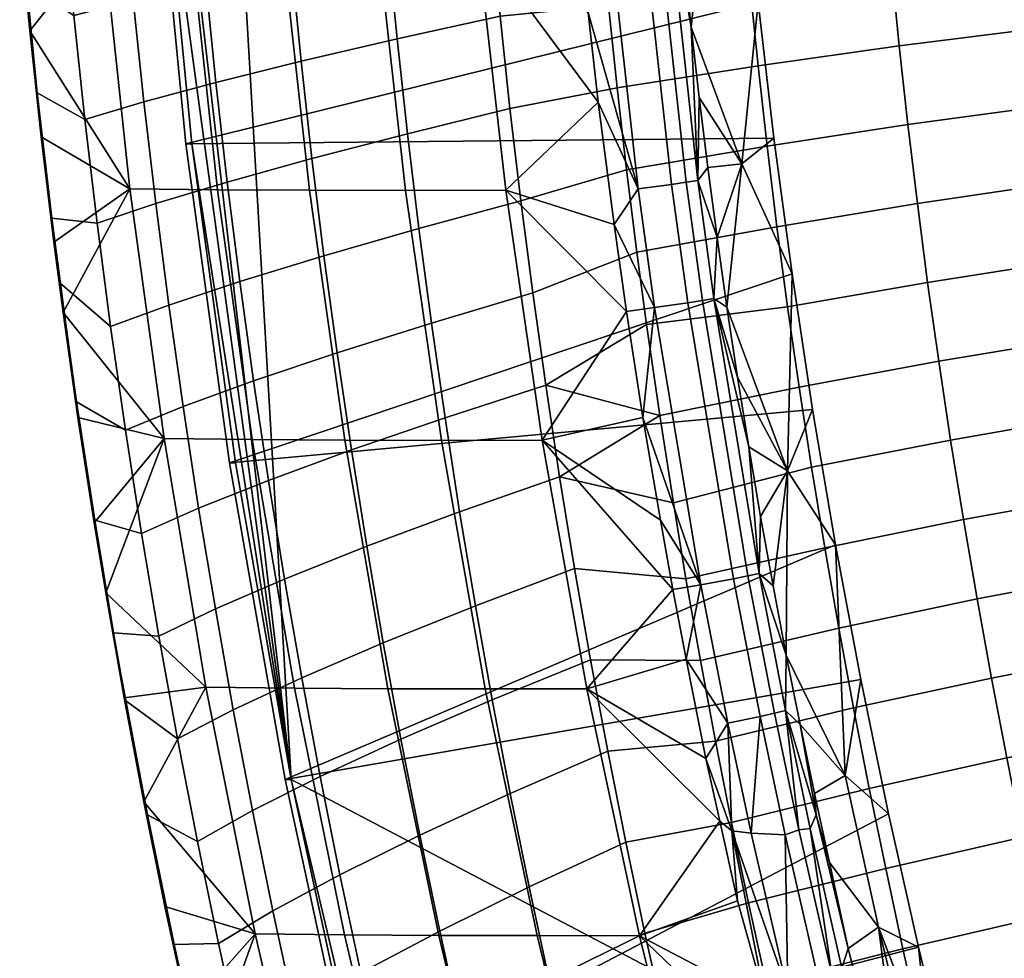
# Model space of a CAD drawing. Header units: millimetres. Extents: x 121 to 706, y -562 to 22.
# Tile 11 of 172: x 123 to 199, y -407 to -335. Entities that reach past the tile are written whole.
import ezdxf

# ---------------------------------------------------------------- set-up
doc = ezdxf.new("R2010")
doc.units = ezdxf.units.MM
doc.header["$MEASUREMENT"] = 0
doc.layers.add('sedak', color=7, linetype='Continuous', true_color=0x000000)

msp = doc.modelspace()

# ---------------------------------------------------------------- meshes
at = {"layer": 'sedak', "color": 18, "true_color": 0x000000}
mesh = msp.add_polyface(dxfattribs=at)
corners = [(353.214, -315.848, 454.649), (342.348, -315.211, 455.016), (342.42, -320.852, 454.814), (353.246, -321.562, 454.451), (342.499, -326.527, 454.587), (353.281, -327.307, 454.229), (342.581, -332.187, 454.338), (353.318, -333.03, 453.984), (342.672, -337.839, 454.067), (353.358, -338.744, 453.717), (342.772, -343.516, 453.771), (353.402, -344.48, 453.426), (342.886, -349.211, 453.45), (353.453, -350.227, 453.111), (343.013, -354.936, 453.106), (353.511, -355.996, 452.772), (343.157, -360.619, 452.742), (353.576, -361.717, 452.414), (343.314, -366.365, 452.352), (353.648, -367.491, 452.029), (343.484, -372.099, 451.94), (353.726, -373.246, 451.624), (331.463, -314.664, 455.296), (331.573, -320.243, 455.092), (331.694, -325.858, 454.863), (331.822, -331.463, 454.612), (331.961, -337.062, 454.337), (332.116, -342.689, 454.038), (332.291, -348.339, 453.715), (332.486, -354.026, 453.368), (332.704, -359.677, 453.001), (332.944, -365.397, 452.607), (333.202, -371.114, 452.193), (320.542, -314.236, 455.491), (320.689, -319.767, 455.286), (320.851, -325.335, 455.056), (321.024, -330.898, 454.804), (321.212, -336.455, 454.529), (321.419, -342.044, 454.23), (321.654, -347.66, 453.906), (321.915, -353.319, 453.558), (322.206, -358.946, 453.19), (322.525, -364.65, 452.796), (322.868, -370.356, 452.382), (310.268, -330.494, 454.915), (310.502, -336.023, 454.641), (310.762, -341.586, 454.343), (311.053, -347.178, 454.021), (311.377, -352.819, 453.675), (311.737, -358.432, 453.309), (312.131, -364.126, 452.918), (312.555, -369.828, 452.506), (313.005, -375.584, 452.07), (323.234, -376.113, 451.943), (372.61, -513.214, 406.458), (134.285, -220.608, 417.604), (403.573, -32.431, 405.01), (409.042, -506.41, 404.755)]
mesh.append_faces([[corners[k] for k in face] for face in [(0, 1, 2, 3), (3, 2, 4, 5), (5, 4, 6, 7), (7, 6, 8, 9), (9, 8, 10, 11), (11, 10, 12, 13), (13, 12, 14, 15), (15, 14, 16, 17), (17, 16, 18, 19), (19, 18, 20, 21), (1, 22, 23, 2), (2, 23, 24, 4), (4, 24, 25, 6), (6, 25, 26, 8), (8, 26, 27, 10), (10, 27, 28, 12), (12, 28, 29, 14), (14, 29, 30, 16), (16, 30, 31, 18), (18, 31, 32, 20), (22, 33, 34, 23), (23, 34, 35, 24), (24, 35, 36, 25), (25, 36, 37, 26), (26, 37, 38, 27), (27, 38, 39, 28), (28, 39, 40, 29), (29, 40, 41, 30), (30, 41, 42, 31), (31, 42, 43, 32), (36, 44, 45, 37), (37, 45, 46, 38), (38, 46, 47, 39), (39, 47, 48, 40), (40, 48, 49, 41), (41, 49, 50, 42), (42, 50, 51, 43), (43, 51, 52, 53), (54, 55, 56, 57)]], dxfattribs={"color": 18})
mesh = msp.add_polyface(dxfattribs=at)
corners = [(163.749, -273.828, 370.186), (151.99, -270.142, 378.474), (163.741, -265.855, 370.197), (141.628, -258.246, 440.665), (138.031, -270.142, 438.113), (141.519, -270.142, 440.674), (157.28, -258.857, 447.816), (153.08, -270.142, 446.532), (157.182, -270.142, 447.826), (161.36, -270.142, 448.78), (165.659, -263.553, 449.391), (134.834, -277.863, 435.301), (134.972, -285.583, 435.292), (141.694, -285.218, 440.661), (141.563, -277.681, 440.67), (149.248, -284.834, 444.888), (149.123, -277.488, 444.899), (157.34, -284.445, 447.809), (157.221, -277.294, 447.822), (135.201, -293.301, 435.279), (141.914, -292.754, 440.645), (149.457, -292.177, 444.869), (157.537, -291.594, 447.789), (129.524, -293.8, 428.991), (129.86, -301.681, 428.975), (135.523, -301.015, 435.26), (142.221, -300.287, 440.622), (149.749, -299.518, 444.844), (157.814, -298.74, 447.76), (142.616, -307.815, 440.594), (150.125, -306.855, 444.811), (158.171, -305.883, 447.723), (134.788, -270.142, 435.304), (131.815, -270.142, 432.278), (138.031, -270.142, 438.113), (145.215, -270.142, 442.944), (141.519, -270.142, 440.674), (153.08, -270.142, 446.532), (149.082, -270.142, 444.903), (157.182, -270.142, 447.826), (165.719, -282.864, 449.376), (165.686, -276.902, 449.395), (161.36, -270.142, 448.78), (176.999, -280.686, 405.595), (131.898, -270.084, 407.704), (132.374, -294.851, 407.682), (177.28, -291.227, 405.582), (144.316, -393.173, 417.135), (132.842, -294.851, 417.671), (134.285, -220.608, 417.604), (132.365, -270.084, 417.693), (156.143, -289.599, 375.633), (157.078, -309.046, 375.699), (149.435, -309.064, 381.464), (148.517, -289.607, 381.431), (142.093, -309.063, 387.608), (141.191, -289.606, 387.602), (135.071, -309.042, 394.117), (134.182, -289.594, 394.132), (164.285, -295.882, 370.249), (151.99, -270.142, 378.474), (163.749, -273.828, 370.186), (140.898, -270.142, 387.605), (130.513, -270.142, 397.54), (134.902, -257.958, 435.297), (131.815, -270.142, 432.278), (134.788, -270.142, 435.304), (149.185, -258.55, 444.893), (145.215, -270.142, 442.944), (149.082, -270.142, 444.903)]
mesh.append_faces([[corners[k] for k in face] for face in [(0, 1, 2, 2), (3, 4, 5, 5), (6, 7, 8, 8), (9, 10, 8, 8), (11, 12, 13, 14), (14, 13, 15, 16), (16, 15, 17, 18), (12, 19, 20, 13), (13, 20, 21, 15), (15, 21, 22, 17), (23, 24, 25, 19), (19, 25, 26, 20), (20, 26, 27, 21), (21, 27, 28, 22), (26, 29, 30, 27), (27, 30, 31, 28), (11, 32, 33, 33), (11, 14, 34, 32), (14, 16, 35, 36), (16, 37, 38, 38), (18, 39, 37, 37), (38, 35, 16, 16), (40, 41, 18, 17), (37, 16, 18, 18), (42, 39, 18, 18), (18, 41, 42, 42), (43, 44, 45, 46), (47, 48, 49, 49), (50, 49, 48, 48), (51, 52, 53, 54), (54, 53, 55, 56), (56, 55, 57, 58), (51, 59, 52, 52), (51, 54, 60, 61), (62, 60, 54, 56), (58, 63, 62, 56), (64, 65, 66, 66), (67, 68, 69, 69), (14, 36, 34, 34)]], dxfattribs={"color": 18})
mesh = msp.add_polyface(dxfattribs=at)
corners = [(228.869, -373.918, 451.195), (218.311, -375.47, 450.743), (219.335, -381.445, 450.475), (229.848, -379.849, 450.896), (220.427, -387.492, 450.194), (230.892, -385.852, 450.583), (221.565, -393.522, 449.904), (231.979, -391.848, 450.258), (222.76, -399.618, 449.6), (233.121, -397.917, 449.919), (224.011, -405.758, 449.286), (234.315, -404.033, 449.568), (225.303, -411.897, 448.961), (235.547, -410.162, 449.205), (217.339, -369.494, 450.998), (206.7, -371.211, 450.448), (207.713, -377.253, 450.225), (208.78, -383.279, 449.991), (209.916, -389.374, 449.746), (211.101, -395.44, 449.492), (212.347, -401.565, 449.228), (213.652, -407.726, 448.954), (215, -413.873, 448.672), (196.059, -373.154, 449.832), (197.109, -379.267, 449.643), (198.212, -385.349, 449.446), (199.388, -391.496, 449.24), (200.613, -397.602, 449.027), (201.903, -403.756, 448.805), (203.256, -409.939, 448.575), (204.654, -416.092, 448.339), (185.384, -375.321, 449.147), (186.467, -381.513, 448.996), (187.602, -387.656, 448.839), (188.813, -393.859, 448.675), (190.074, -400.007, 448.506), (191.404, -406.191, 448.33), (192.799, -412.396, 448.147), (189.291, -421.538, 373.778), (185.933, -408.155, 373.085), (186.708, -407.695, 373.983), (189.424, -418.63, 374.534), (187.183, -406.167, 375.573), (189.507, -415.394, 376.418), (188.206, -410.124, 376.161), (189.527, -404.526, 390.27), (191.201, -417.261, 382.987), (188.206, -410.124, 376.161), (187.183, -406.167, 375.573), (189.507, -415.394, 376.418), (185.747, -399.548, 375.7), (192.334, -416.13, 390.483), (193.523, -414.941, 398.354), (190.285, -395.798, 404.974), (192.593, -406.078, 404.866), (186.953, -392.867, 390.092), (195.081, -416.316, 404.75), (188.155, -385.46, 405.073), (134.285, -220.608, 417.604), (372.61, -513.214, 406.458), (144.316, -393.173, 417.135)]
mesh.append_faces([[corners[k] for k in face] for face in [(0, 1, 2, 3), (3, 2, 4, 5), (5, 4, 6, 7), (7, 6, 8, 9), (9, 8, 10, 11), (11, 10, 12, 13), (1, 14, 15, 16), (1, 16, 17, 2), (2, 17, 18, 4), (4, 18, 19, 6), (6, 19, 20, 8), (8, 20, 21, 10), (10, 21, 22, 12), (16, 15, 23, 24), (17, 16, 24, 25), (18, 17, 25, 26), (19, 18, 26, 27), (20, 19, 27, 28), (20, 28, 29, 21), (21, 29, 30, 22), (24, 23, 31, 32), (25, 24, 32, 33), (26, 25, 33, 34), (27, 26, 34, 35), (28, 27, 35, 36), (29, 28, 36, 37), (38, 39, 40, 41), (42, 43, 41, 40), (42, 44, 43, 43), (45, 46, 47, 48), (46, 49, 47, 47), (48, 50, 45, 45), (46, 45, 51, 51), (52, 51, 45, 45), (53, 54, 45, 55), (56, 52, 54, 54), (54, 52, 45, 45), (53, 55, 57, 57), (58, 59, 60, 60)]], dxfattribs={"color": 18})
mesh = msp.add_polyface(dxfattribs=at)
corners = [(126.84, -326.348, 421.662), (127.585, -334.352, 421.635), (132.16, -333.144, 428.869), (131.441, -325.29, 428.902), (137.731, -331.817, 435.135), (137.041, -324.127, 435.173), (144.33, -330.364, 440.476), (143.671, -322.855, 440.521), (151.756, -328.832, 444.676), (151.128, -321.513, 444.727), (128.429, -342.347, 421.604), (132.974, -340.989, 428.833), (138.513, -339.498, 435.092), (145.078, -337.865, 440.426), (152.467, -336.144, 444.618), (160.395, -334.4, 447.505), (159.72, -327.28, 447.57), (129.372, -350.33, 421.57), (133.883, -348.824, 428.792), (139.387, -347.169, 435.044), (145.913, -345.357, 440.371), (153.263, -343.447, 444.555), (161.151, -341.512, 447.434), (140.352, -354.829, 434.993), (146.836, -352.839, 440.311), (154.142, -350.74, 444.486), (161.987, -348.614, 447.356), (123.903, -331.877, 413.773), (123.49, -327.348, 413.782), (125.885, -349.95, 413.711), (124.762, -340.302, 413.749), (125.066, -343.682, 408.02), (126.043, -351.79, 407.978), (125.885, -349.95, 413.711), (124.762, -340.302, 413.749), (123.49, -327.348, 413.782), (124.192, -335.522, 408.065), (123.903, -331.877, 413.773), (123.414, -327.376, 408.101), (179.237, -322.811, 405.49), (133.811, -319.58, 407.615), (136.205, -344.235, 407.503), (180.262, -333.32, 405.443), (136.672, -344.235, 417.492), (136.205, -344.235, 407.503), (133.811, -319.58, 407.615), (134.278, -319.58, 417.604), (134.278, -319.58, 417.604), (144.316, -393.173, 417.135), (136.672, -344.235, 417.492), (132.842, -294.851, 417.671), (158.64, -328.46, 375.822), (160.827, -347.798, 376.016), (153.117, -347.813, 381.648), (150.968, -328.473, 381.533), (145.714, -347.8, 387.679), (143.601, -328.462, 387.631), (138.635, -347.758, 394.093), (136.555, -328.425, 394.103), (131.898, -347.688, 400.875), (129.848, -328.363, 400.932), (124.192, -335.522, 408.065), (126.043, -351.79, 407.978), (125.066, -343.682, 408.02), (123.414, -327.376, 408.101)]
mesh.append_faces([[corners[k] for k in face] for face in [(0, 1, 2, 3), (3, 2, 4, 5), (5, 4, 6, 7), (7, 6, 8, 9), (1, 10, 11, 2), (2, 11, 12, 4), (4, 12, 13, 6), (6, 13, 14, 8), (8, 14, 15, 16), (10, 17, 18, 11), (11, 18, 19, 12), (12, 19, 20, 13), (13, 20, 21, 14), (14, 21, 22, 15), (19, 23, 24, 20), (20, 24, 25, 21), (21, 25, 26, 22), (27, 1, 0, 28), (29, 17, 10, 30), (30, 10, 1, 27), (31, 32, 33, 33), (31, 33, 34, 34), (35, 36, 34, 34), (37, 35, 34, 34), (34, 36, 31, 31), (38, 36, 35, 35), (39, 40, 41, 42), (43, 44, 45, 46), (47, 48, 49, 49), (47, 50, 48, 48), (51, 52, 53, 54), (54, 53, 55, 56), (56, 55, 57, 58), (58, 57, 59, 60), (59, 61, 60, 60), (59, 62, 63, 63), (59, 63, 61, 61), (61, 64, 60, 60)]], dxfattribs={"color": 18})
mesh = msp.add_polyface(dxfattribs=at)
corners = [(233.193, -315.16, 453.939), (222.252, -315.82, 453.357), (222.678, -321.551, 453.211), (233.592, -320.812, 453.781), (223.152, -327.302, 453.049), (234.037, -326.49, 453.605), (223.667, -333.067, 452.872), (234.519, -332.18, 453.412), (224.231, -338.824, 452.68), (235.046, -337.865, 453.203), (224.85, -344.618, 452.47), (235.626, -343.587, 452.975), (221.876, -310.105, 453.486), (210.937, -310.791, 452.806), (211.334, -316.601, 452.689), (211.784, -322.424, 452.557), (212.285, -328.263, 452.411), (212.832, -334.114, 452.251), (213.43, -339.957, 452.078), (214.087, -345.836, 451.889), (214.803, -351.715, 451.686), (225.528, -350.422, 452.245), (215.582, -357.622, 451.47), (226.267, -356.261, 452.004), (216.427, -363.527, 451.241), (227.072, -362.096, 451.75), (217.339, -369.494, 450.998), (227.941, -368, 451.479), (218.311, -375.47, 450.743), (228.869, -373.918, 451.195), (199.971, -311.585, 452.036), (200.389, -317.503, 451.933), (200.862, -323.433, 451.817), (201.389, -329.373, 451.688), (201.967, -335.324, 451.547), (202.6, -341.265, 451.395), (203.293, -347.24, 451.229), (204.047, -353.206, 451.051), (204.864, -359.191, 450.861), (205.748, -365.175, 450.661), (206.7, -371.211, 450.448), (189.03, -312.485, 451.181), (189.466, -318.525, 451.093), (189.961, -324.577, 450.994), (190.513, -330.632, 450.884), (191.12, -336.694, 450.764), (191.785, -342.747, 450.634), (192.513, -348.83, 450.493), (193.302, -354.894, 450.342), (194.153, -360.967, 450.181), (195.072, -367.04, 450.012), (196.059, -373.154, 449.832), (182.529, -356.78, 449.557), (183.414, -362.951, 449.427), (184.365, -369.121, 449.291), (185.384, -375.321, 449.147)]
mesh.append_faces([[corners[k] for k in face] for face in [(0, 1, 2, 3), (3, 2, 4, 5), (5, 4, 6, 7), (7, 6, 8, 9), (9, 8, 10, 11), (1, 12, 13, 14), (2, 1, 14, 15), (4, 2, 15, 16), (6, 4, 16, 17), (8, 6, 17, 18), (10, 8, 18, 19), (10, 19, 20, 21), (21, 20, 22, 23), (23, 22, 24, 25), (25, 24, 26, 27), (27, 26, 28, 29), (14, 13, 30, 31), (15, 14, 31, 32), (16, 15, 32, 33), (17, 16, 33, 34), (18, 17, 34, 35), (19, 18, 35, 36), (20, 19, 36, 37), (22, 20, 37, 38), (24, 22, 38, 39), (26, 24, 39, 40), (31, 30, 41, 42), (32, 31, 42, 43), (33, 32, 43, 44), (34, 33, 44, 45), (35, 34, 45, 46), (36, 35, 46, 47), (37, 36, 47, 48), (38, 37, 48, 49), (39, 38, 49, 50), (40, 39, 50, 51), (49, 48, 52, 53), (50, 49, 53, 54), (51, 50, 54, 55)]], dxfattribs={"color": 18})
mesh = msp.add_polyface(dxfattribs=at)
corners = [(160.395, -334.4, 447.505), (168.73, -333.578, 449.025), (168.226, -328.3, 449.081), (159.72, -327.28, 447.57), (161.151, -341.512, 447.434), (169.394, -339.922, 448.951), (161.987, -348.614, 447.356), (170.119, -346.235, 448.872), (190.513, -330.632, 450.884), (189.961, -324.577, 450.994), (179.04, -325.856, 450.084), (179.616, -332.039, 449.995), (191.12, -336.694, 450.764), (180.251, -338.227, 449.898), (191.785, -342.747, 450.634), (180.947, -344.404, 449.792), (192.513, -348.83, 450.493), (181.708, -350.607, 449.678), (168.226, -328.3, 449.081), (168.73, -333.578, 449.025), (169.394, -339.922, 448.951), (170.119, -346.235, 448.872), (170.911, -352.572, 448.787), (171.01, -347.69, 370.052), (168.309, -323.339, 369.688), (170.912, -323.104, 370.079), (173.583, -347.349, 370.455), (172.064, -322.994, 370.776), (174.719, -347.189, 371.151), (172.96, -322.904, 371.713), (175.602, -347.057, 372.084), (167.176, -334.113, 370.588), (167.939, -341.028, 370.696), (169.172, -350.444, 370.847), (166.375, -326.304, 370.493), (175.089, -335.251, 373.992), (174.52, -329.844, 373.915), (175.707, -340.651, 374.077), (176.375, -346.046, 374.171), (174, -324.433, 373.847), (177.092, -351.434, 374.275), (176.449, -322.023, 389.503), (175.089, -335.251, 373.992), (174.52, -329.844, 373.915), (174, -324.433, 373.847), (179.004, -345.775, 389.623), (175.707, -340.651, 374.077), (176.375, -346.046, 374.171), (177.858, -356.814, 374.388), (177.092, -351.434, 374.275), (180.262, -333.32, 405.443), (181.471, -343.793, 405.386), (182.864, -354.242, 405.321), (179.237, -322.811, 405.49), (136.205, -344.235, 407.503), (181.471, -343.793, 405.386), (180.262, -333.32, 405.443), (169.172, -350.444, 370.847), (160.827, -347.798, 376.016), (167.939, -341.028, 370.696), (158.64, -328.46, 375.822), (167.176, -334.113, 370.588), (166.375, -326.304, 370.493)]
mesh.append_faces([[corners[k] for k in face] for face in [(0, 1, 2, 3), (4, 5, 1, 0), (6, 7, 5, 4), (8, 9, 10, 11), (12, 8, 11, 13), (14, 12, 13, 15), (16, 14, 15, 17), (18, 19, 11, 10), (19, 20, 13, 11), (20, 21, 15, 13), (17, 15, 21, 22), (23, 24, 25, 26), (26, 25, 27, 28), (28, 27, 29, 30), (31, 23, 32, 32), (23, 33, 32, 32), (24, 31, 34, 34), (24, 23, 31, 31), (29, 35, 30, 30), (35, 29, 36, 36), (37, 30, 35, 35), (37, 38, 30, 30), (29, 39, 36, 36), (38, 40, 30, 30), (41, 42, 43, 43), (43, 44, 41, 41), (45, 46, 42, 42), (45, 47, 46, 46), (48, 49, 45, 45), (45, 49, 47, 47), (41, 50, 45, 42), (45, 51, 52, 52), (51, 45, 50, 50), (41, 53, 50, 50), (54, 55, 56, 56), (57, 58, 59, 59), (60, 61, 59, 59), (58, 60, 59, 59), (61, 60, 62, 62)]], dxfattribs={"color": 18})
mesh = msp.add_polyface(dxfattribs=at)
corners = [(129.372, -350.33, 421.57), (130.414, -358.301, 421.533), (134.888, -356.646, 428.748), (133.883, -348.824, 428.792), (140.352, -354.829, 434.993), (139.387, -347.169, 435.044), (131.555, -366.259, 421.492), (135.988, -364.456, 428.7), (141.409, -362.477, 434.937), (147.846, -360.309, 440.247), (146.836, -352.839, 440.311), (155.105, -358.022, 444.412), (154.142, -350.74, 444.486), (162.902, -355.707, 447.273), (161.987, -348.614, 447.356), (132.799, -374.231, 421.448), (137.188, -372.281, 428.649), (142.562, -370.139, 434.877), (148.949, -367.793, 440.177), (156.155, -365.32, 444.333), (163.902, -362.814, 447.183), (143.797, -377.731, 434.814), (150.13, -375.209, 440.104), (157.281, -372.55, 444.249), (164.973, -369.857, 447.088), (126.521, -354.955, 413.695), (125.885, -349.95, 413.711), (129.187, -373.196, 413.624), (127.788, -364.098, 413.654), (126.521, -354.955, 413.695), (127.424, -361.594, 413.06), (127.788, -364.098, 413.654), (129.148, -373.397, 407.833), (129.187, -373.196, 413.624), (127.893, -365.299, 407.89), (126.751, -357.201, 407.945), (125.885, -349.95, 413.711), (126.043, -351.79, 407.978), (182.864, -354.242, 405.321), (181.471, -343.793, 405.386), (136.205, -344.235, 407.503), (139.553, -368.778, 407.346), (184.444, -364.679, 405.247), (140.02, -368.778, 417.336), (139.553, -368.778, 407.346), (136.205, -344.235, 407.503), (136.672, -344.235, 417.492), (144.316, -393.173, 417.135), (140.02, -368.778, 417.336), (136.672, -344.235, 417.492), (160.827, -347.798, 376.016), (163.638, -367.044, 376.293), (155.88, -367.055, 381.82), (153.117, -347.813, 381.648), (148.43, -367.036, 387.759), (145.714, -347.8, 387.679), (141.307, -366.989, 394.094), (138.635, -347.758, 394.093), (134.53, -366.913, 400.809), (131.898, -347.688, 400.875), (170.126, -357.135, 370.979), (129.148, -373.397, 407.833), (130.037, -378.782, 407.791), (126.751, -357.201, 407.945), (126.043, -351.79, 407.978), (127.893, -365.299, 407.89)]
mesh.append_faces([[corners[k] for k in face] for face in [(0, 1, 2, 3), (3, 2, 4, 5), (1, 6, 7, 2), (2, 7, 8, 4), (4, 8, 9, 10), (10, 9, 11, 12), (12, 11, 13, 14), (6, 15, 16, 7), (7, 16, 17, 8), (8, 17, 18, 9), (9, 18, 19, 11), (11, 19, 20, 13), (17, 21, 22, 18), (18, 22, 23, 19), (19, 23, 24, 20), (25, 1, 0, 26), (27, 15, 6, 28), (28, 6, 1, 25), (29, 30, 31, 31), (32, 33, 34, 34), (33, 31, 30, 34), (35, 30, 36, 36), (29, 36, 30, 30), (35, 36, 37, 37), (34, 30, 35, 35), (38, 39, 40, 41), (42, 38, 41, 41), (43, 44, 45, 46), (47, 48, 49, 49), (50, 51, 52, 53), (53, 52, 54, 55), (55, 54, 56, 57), (57, 56, 58, 59), (50, 60, 51, 51), (61, 58, 62, 62), (63, 59, 58, 58), (63, 64, 59, 59), (65, 63, 58, 58), (65, 58, 61, 61)]], dxfattribs={"color": 18})
mesh = msp.add_polyface(dxfattribs=at)
corners = [(170.911, -352.572, 448.787), (170.119, -346.235, 448.872), (161.987, -348.614, 447.356), (162.902, -355.707, 447.273), (164.973, -369.857, 447.088), (172.677, -365.142, 448.602), (163.902, -362.814, 447.183), (166.128, -376.913, 446.988), (174.703, -377.713, 448.396), (173.746, -371.872, 448.498), (171.665, -358.133, 448.71), (193.302, -354.894, 450.342), (192.513, -348.83, 450.493), (181.708, -350.607, 449.678), (182.529, -356.78, 449.557), (170.911, -352.572, 448.787), (171.665, -358.133, 448.71), (172.677, -365.142, 448.602), (183.414, -362.951, 449.427), (173.746, -371.872, 448.498), (174.703, -377.713, 448.396), (185.384, -375.321, 449.147), (184.365, -369.121, 449.291), (172.29, -356.838, 370.237), (171.01, -347.69, 370.052), (173.583, -347.349, 370.455), (174.848, -356.458, 370.646), (175.849, -378.175, 370.788), (178.364, -377.704, 371.213), (174.719, -347.189, 371.151), (175.976, -356.279, 371.341), (179.47, -377.481, 371.906), (175.602, -347.057, 372.084), (176.854, -356.13, 372.271), (180.331, -377.296, 372.829), (172.734, -373.203, 371.353), (171.393, -365.297, 371.152), (169.172, -350.444, 370.847), (170.126, -357.135, 370.979), (177.092, -351.434, 374.275), (179.537, -367.553, 374.645), (178.673, -362.188, 374.511), (180.45, -372.91, 374.791), (177.858, -356.814, 374.388), (182.507, -369.402, 389.813), (178.673, -362.188, 374.511), (177.858, -356.814, 374.388), (179.537, -367.553, 374.645), (180.45, -372.91, 374.791), (181.412, -378.258, 374.947), (179.004, -345.775, 389.623), (182.864, -354.242, 405.321), (184.444, -364.679, 405.247), (186.207, -375.086, 405.164), (163.638, -367.044, 376.293), (171.393, -365.297, 371.152), (172.734, -373.203, 371.353), (173.702, -378.543, 371.498), (170.126, -357.135, 370.979), (160.827, -347.798, 376.016), (169.172, -350.444, 370.847)]
mesh.append_faces([[corners[k] for k in face] for face in [(0, 1, 2, 3), (4, 5, 6, 6), (7, 8, 9, 4), (10, 0, 3, 6), (4, 9, 5, 5), (6, 5, 10, 10), (11, 12, 13, 14), (15, 16, 14, 13), (16, 17, 18, 14), (19, 20, 21, 22), (17, 19, 22, 18), (23, 24, 25, 26), (27, 23, 26, 28), (26, 25, 29, 30), (28, 26, 30, 31), (30, 29, 32, 33), (31, 30, 33, 34), (35, 36, 27, 27), (37, 23, 38, 38), (38, 23, 36, 36), (24, 23, 37, 37), (23, 27, 36, 36), (32, 39, 33, 33), (34, 33, 40, 40), (41, 40, 33, 33), (40, 42, 34, 34), (41, 33, 43, 43), (33, 39, 43, 43), (44, 45, 46, 46), (45, 44, 47, 47), (48, 44, 49, 49), (47, 44, 48, 48), (44, 46, 50, 51), (44, 52, 53, 53), (51, 52, 44, 44), (54, 55, 56, 56), (56, 57, 54, 54), (55, 54, 58, 58), (59, 60, 58, 58)]], dxfattribs={"color": 18})
mesh = msp.add_polyface(dxfattribs=at)
corners = [(132.799, -374.231, 421.448), (134.131, -382.129, 421.401), (138.474, -380.033, 428.594), (137.188, -372.281, 428.649), (143.797, -377.731, 434.814), (142.562, -370.139, 434.877), (135.567, -390.038, 421.351), (139.858, -387.796, 428.536), (145.128, -385.334, 434.747), (151.403, -382.638, 440.027), (150.13, -375.209, 440.104), (158.495, -379.794, 444.161), (157.281, -372.55, 444.249), (166.128, -376.913, 446.988), (164.973, -369.857, 447.088), (137.099, -397.929, 421.298), (141.337, -395.543, 428.475), (146.549, -392.922, 434.676), (152.764, -390.051, 439.945), (159.792, -387.023, 444.067), (167.363, -383.956, 446.883), (148.062, -400.491, 434.602), (154.211, -397.447, 439.86), (161.173, -394.236, 443.97), (168.677, -390.984, 446.773), (162.636, -401.433, 443.868), (170.071, -397.997, 446.658), (133.24, -395.871, 413.503), (131.569, -387.087, 413.545), (130.642, -381.863, 413.575), (129.187, -373.196, 413.624), (133.24, -395.871, 413.503), (131.569, -387.087, 413.545), (131.05, -384.243, 412.89), (130.642, -381.863, 413.575), (129.187, -373.196, 413.624), (130.037, -378.782, 407.791), (129.148, -373.397, 407.833), (131.457, -386.883, 407.725), (132.976, -394.888, 407.654), (186.207, -375.086, 405.164), (184.444, -364.679, 405.247), (139.553, -368.778, 407.346), (143.849, -393.173, 407.146), (140.02, -368.778, 417.336), (144.316, -393.173, 417.135), (143.849, -393.173, 407.146), (139.553, -368.778, 407.346), (167.075, -386.184, 376.67), (171.132, -405.185, 377.166), (163.243, -405.183, 382.389), (159.257, -386.191, 382.062), (163.638, -367.044, 376.293), (155.88, -367.055, 381.82), (155.666, -405.161, 388.057), (151.749, -386.171, 387.881), (148.43, -367.036, 387.759), (148.422, -405.119, 394.154), (144.572, -386.126, 394.112), (141.307, -366.989, 394.094), (141.535, -405.056, 400.663), (137.746, -386.055, 400.737), (134.53, -366.913, 400.809), (132.976, -394.888, 407.654), (131.457, -386.883, 407.725), (130.037, -378.782, 407.791)]
mesh.append_faces([[corners[k] for k in face] for face in [(0, 1, 2, 3), (3, 2, 4, 5), (1, 6, 7, 2), (2, 7, 8, 4), (4, 8, 9, 10), (10, 9, 11, 12), (12, 11, 13, 14), (6, 15, 16, 7), (7, 16, 17, 8), (8, 17, 18, 9), (9, 18, 19, 11), (11, 19, 20, 13), (17, 21, 22, 18), (18, 22, 23, 19), (19, 23, 24, 20), (23, 25, 26, 24), (27, 15, 6, 28), (28, 6, 1, 29), (29, 1, 0, 30), (31, 32, 33, 33), (34, 33, 32, 32), (35, 36, 33, 34), (37, 36, 35, 35), (38, 39, 31, 31), (33, 36, 38, 38), (38, 31, 33, 33), (40, 41, 42, 43), (44, 45, 46, 47), (48, 49, 50, 51), (52, 48, 51, 53), (51, 50, 54, 55), (53, 51, 55, 56), (55, 54, 57, 58), (56, 55, 58, 59), (58, 57, 60, 61), (59, 58, 61, 62), (61, 63, 64, 64), (65, 61, 64, 64), (61, 65, 62, 62)]], dxfattribs={"color": 18})
mesh = msp.add_polyface(dxfattribs=at)
corners = [(167.363, -383.956, 446.883), (175.814, -383.992, 448.286), (174.703, -377.713, 448.396), (166.128, -376.913, 446.988), (168.677, -390.984, 446.773), (176.978, -390.201, 448.172), (170.071, -397.997, 446.658), (178.217, -396.464, 448.053), (174.703, -377.713, 448.396), (175.814, -383.992, 448.286), (186.467, -381.513, 448.996), (185.384, -375.321, 449.147), (176.978, -390.201, 448.172), (187.602, -387.656, 448.839), (178.217, -396.464, 448.053), (188.813, -393.859, 448.675), (177.928, -388.823, 371.134), (175.849, -378.175, 370.788), (178.364, -377.704, 371.213), (180.418, -388.308, 371.569), (182.335, -397.426, 371.915), (179.717, -397.283, 371.444), (179.47, -377.481, 371.906), (181.511, -388.064, 372.261), (183.391, -397.043, 372.601), (180.331, -377.296, 372.829), (182.362, -387.86, 373.18), (184.263, -396.944, 373.525), (173.702, -378.543, 371.498), (172.734, -373.203, 371.353), (174.722, -383.889, 371.656), (176.24, -391.542, 371.919), (178.236, -397.112, 371.735), (177.306, -396.37, 372.073), (182.423, -383.596, 375.116), (181.412, -378.258, 374.947), (183.483, -388.924, 375.298), (184.722, -395.878, 374.76), (184.591, -394.241, 375.492), (180.45, -372.91, 374.791), (186.953, -392.867, 390.092), (183.483, -388.924, 375.298), (182.423, -383.596, 375.116), (184.591, -394.241, 375.492), (181.412, -378.258, 374.947), (182.507, -369.402, 389.813), (186.207, -375.086, 405.164), (188.155, -385.46, 405.073), (143.849, -393.173, 407.146), (188.155, -385.46, 405.073), (186.207, -375.086, 405.164), (167.075, -386.184, 376.67), (174.722, -383.889, 371.656), (176.24, -391.542, 371.919), (173.702, -378.543, 371.498), (177.306, -396.37, 372.073), (163.638, -367.044, 376.293), (171.132, -405.185, 377.166)]
mesh.append_faces([[corners[k] for k in face] for face in [(0, 1, 2, 3), (4, 5, 1, 0), (6, 7, 5, 4), (8, 9, 10, 11), (9, 12, 13, 10), (12, 14, 15, 13), (16, 17, 18, 19), (20, 21, 19, 19), (19, 18, 22, 23), (20, 19, 23, 24), (23, 22, 25, 26), (27, 24, 26, 26), (17, 28, 29, 29), (17, 30, 28, 28), (16, 30, 17, 17), (31, 32, 33, 33), (32, 16, 21, 21), (16, 32, 31, 31), (16, 31, 30, 30), (34, 25, 35, 35), (26, 25, 34, 34), (36, 37, 26, 26), (34, 36, 26, 26), (38, 37, 36, 36), (25, 39, 35, 35), (37, 27, 26, 26), (40, 41, 42, 42), (41, 40, 43, 43), (42, 44, 45, 45), (40, 42, 45, 46), (47, 40, 46, 46), (48, 49, 50, 50), (51, 52, 53, 53), (51, 54, 52, 52), (51, 53, 55, 55), (51, 56, 54, 54), (55, 57, 51, 51), (21, 16, 19, 19), (24, 23, 26, 26)]], dxfattribs={"color": 18})
mesh = msp.add_polyface(dxfattribs=at)
corners = [(162.636, -401.433, 443.868), (164.183, -408.613, 443.763), (171.545, -404.994, 446.539), (170.071, -397.997, 446.658), (165.813, -415.775, 443.654), (173.099, -411.973, 446.415), (167.526, -422.916, 443.542), (174.732, -418.934, 446.288), (179.509, -402.657, 447.931), (178.217, -396.464, 448.053), (180.864, -408.832, 447.805), (182.305, -415.099, 447.673), (183.789, -421.256, 447.539), (176.444, -425.875, 446.157), (179.509, -402.657, 447.931), (180.864, -408.832, 447.805), (191.404, -406.191, 448.33), (190.074, -400.007, 448.506), (182.305, -415.099, 447.673), (192.799, -412.396, 448.147), (178.217, -396.464, 448.053), (188.813, -393.859, 448.675), (184.91, -408.609, 372.404), (182.55, -409.511, 371.962), (182.335, -397.426, 371.915), (188.21, -421.704, 373.081), (185.501, -421.174, 372.543), (183.391, -397.043, 372.601), (185.933, -408.155, 373.085), (189.291, -421.538, 373.778), (186.708, -407.695, 373.983), (184.263, -396.944, 373.525), (177.306, -396.37, 372.073), (178.236, -397.112, 371.735), (178.662, -402.494, 372.309), (180.842, -410.297, 372.441), (181.805, -415.43, 372.86), (183.331, -420.65, 373.017), (184.722, -395.878, 374.76), (187.183, -406.167, 375.573), (185.747, -399.548, 375.7), (184.591, -394.241, 375.492), (186.953, -392.867, 390.092), (189.527, -404.526, 390.27), (185.747, -399.548, 375.7), (184.591, -394.241, 375.492), (190.285, -395.798, 404.974), (188.155, -385.46, 405.073), (143.849, -393.173, 407.146), (149.086, -417.382, 406.901), (195.081, -416.316, 404.75), (192.593, -406.078, 404.866), (171.132, -405.185, 377.166), (175.808, -424.02, 377.811), (167.836, -424.018, 382.825), (163.243, -405.183, 382.389), (181.805, -415.43, 372.86), (180.842, -410.297, 372.441), (183.331, -420.65, 373.017), (178.662, -402.494, 372.309), (177.306, -396.37, 372.073), (179.717, -397.283, 371.444)]
mesh.append_faces([[corners[k] for k in face] for face in [(0, 1, 2, 3), (1, 4, 5, 2), (4, 6, 7, 5), (2, 8, 9, 3), (5, 10, 8, 2), (7, 11, 10, 5), (12, 11, 7, 13), (14, 15, 16, 17), (15, 18, 19, 16), (20, 14, 17, 21), (22, 23, 24, 24), (25, 26, 22, 22), (22, 24, 27, 28), (29, 25, 28, 28), (30, 28, 31, 31), (32, 33, 34, 34), (34, 33, 35, 35), (35, 23, 36, 36), (26, 37, 36, 36), (23, 35, 33, 33), (26, 36, 23, 23), (38, 39, 30, 31), (38, 40, 39, 39), (38, 41, 40, 40), (42, 43, 44, 45), (46, 47, 48, 49), (49, 50, 51, 51), (49, 51, 46, 46), (52, 53, 54, 55), (56, 52, 57, 57), (56, 58, 53, 53), (57, 52, 59, 59), (52, 60, 59, 59), (53, 52, 56, 56), (23, 61, 24, 24), (26, 23, 22, 22), (25, 22, 28, 28), (28, 27, 31, 31), (23, 33, 61, 61)]], dxfattribs={"color": 18})
mesh = msp.add_polyface(dxfattribs=at)
corners = [(137.099, -397.929, 421.298), (138.73, -405.8, 421.242), (142.91, -403.27, 428.411), (141.337, -395.543, 428.475), (148.062, -400.491, 434.602), (146.549, -392.922, 434.676), (140.457, -413.65, 421.183), (144.577, -410.978, 428.343), (149.664, -408.042, 434.524), (155.745, -404.826, 439.771), (154.211, -397.447, 439.86), (162.636, -401.433, 443.868), (161.173, -394.236, 443.97), (142.282, -421.479, 421.121), (146.338, -418.665, 428.273), (151.357, -415.573, 434.444), (157.366, -412.186, 439.679), (164.183, -408.613, 443.763), (144.203, -429.284, 421.057), (148.193, -426.33, 428.2), (153.141, -423.083, 434.36), (159.074, -419.526, 439.583), (165.813, -415.775, 443.654), (155.014, -430.571, 434.274), (160.868, -426.846, 439.485), (135.294, -405.877, 413.445), (133.24, -395.871, 413.503), (138.13, -418.549, 413.358), (137.032, -413.763, 413.387), (140.539, -428.472, 413.285), (136.319, -410.915, 407.497), (138.13, -418.549, 413.358), (135.294, -405.877, 413.445), (137.032, -413.763, 413.387), (134.598, -402.94, 407.577), (133.24, -395.871, 413.503), (139.418, -424.239, 407.35), (140.539, -428.472, 413.285), (137.523, -416.238, 407.441), (132.976, -394.888, 407.654), (149.553, -417.382, 416.89), (149.086, -417.382, 406.901), (143.849, -393.173, 407.146), (144.316, -393.173, 417.135), (155.723, -441.371, 416.601), (149.553, -417.382, 416.89), (144.316, -393.173, 417.135), (163.243, -405.183, 382.389), (167.836, -424.018, 382.825), (160.18, -424.005, 388.305), (155.666, -405.161, 388.057), (152.861, -423.98, 394.234), (148.422, -405.119, 394.154), (145.904, -423.943, 400.593), (141.535, -405.056, 400.663), (132.976, -394.888, 407.654), (137.746, -386.055, 400.737), (137.523, -416.238, 407.441), (139.418, -424.239, 407.35), (141.401, -432.143, 407.26), (136.319, -410.915, 407.497), (134.598, -402.94, 407.577)]
mesh.append_faces([[corners[k] for k in face] for face in [(0, 1, 2, 3), (3, 2, 4, 5), (1, 6, 7, 2), (2, 7, 8, 4), (4, 8, 9, 10), (10, 9, 11, 12), (6, 13, 14, 7), (7, 14, 15, 8), (8, 15, 16, 9), (9, 16, 17, 11), (13, 18, 19, 14), (14, 19, 20, 15), (15, 20, 21, 16), (16, 21, 22, 17), (20, 23, 24, 21), (25, 1, 0, 26), (27, 13, 6, 28), (28, 6, 1, 25), (29, 18, 13, 27), (30, 31, 32, 32), (32, 31, 33, 33), (34, 32, 35, 35), (36, 37, 31, 31), (38, 36, 31, 31), (30, 38, 31, 31), (35, 39, 34, 34), (32, 34, 30, 30), (40, 41, 42, 43), (44, 45, 46, 46), (47, 48, 49, 50), (50, 49, 51, 52), (52, 51, 53, 54), (55, 56, 54, 54), (54, 53, 57, 57), (58, 57, 53, 53), (58, 53, 59, 59), (54, 57, 60, 60), (60, 61, 54, 54), (55, 54, 61, 61)]], dxfattribs={"color": 18})
mesh = msp.add_polyface(dxfattribs=at)
corners = [(229.48, -430.587, 447.925), (219.372, -432.533, 447.772), (220.916, -438.77, 447.456), (230.951, -436.86, 447.56), (222.519, -445.105, 447.131), (232.473, -443.241, 447.185), (224.427, -451.312, 446.732), (234.269, -449.514, 446.741), (217.858, -426.268, 448.08), (207.624, -428.463, 447.844), (209.202, -434.704, 447.587), (210.812, -440.895, 447.324), (212.49, -447.172, 447.054), (214.506, -453.3, 446.702), (197.316, -430.89, 447.571), (198.953, -437.1, 447.368), (200.626, -443.236, 447.162), (202.375, -449.444, 446.95), (190.995, -447.953, 446.925), (192.23, -452.087, 446.819), (195.47, -435.199, 380.637), (198.677, -439.099, 391.293), (196.707, -441.535, 377.86), (194.641, -432.301, 380.484), (198.215, -428.229, 404.603), (198.542, -431.57, 401.485), (200.606, -436.682, 404.491), (195.996, -442.059, 376.111), (197.132, -442.755, 378.296), (197.425, -446.633, 376.9), (197.952, -445.407, 378.708), (198.216, -447.006, 378.134), (196.228, -441.569, 376.591), (198.623, -450.448, 377.637), (198.96, -448.53, 379.341), (197.52, -444, 378.507), (196.707, -441.535, 377.86), (201.955, -441.264, 404.428), (198.96, -448.53, 379.341), (197.952, -445.407, 378.708), (197.52, -444, 378.507), (203.339, -445.826, 404.363), (200.2, -452.017, 380.038), (199.495, -450.164, 379.689), (200.606, -436.682, 404.491), (197.132, -442.755, 378.296), (198.677, -439.099, 391.293), (204.399, -449.24, 404.314), (200.687, -453.105, 380.253), (204.043, -448.103, 404.33), (196.707, -441.535, 377.86), (196.956, -451.308, 376.129), (195.046, -445.411, 374.996), (199.495, -450.164, 379.689), (144.316, -393.173, 417.135), (372.61, -513.214, 406.458), (155.723, -441.371, 416.601)]
mesh.append_faces([[corners[k] for k in face] for face in [(0, 1, 2, 3), (3, 2, 4, 5), (5, 4, 6, 7), (8, 9, 10, 1), (1, 10, 11, 2), (2, 11, 12, 4), (4, 12, 13, 6), (9, 14, 15, 10), (10, 15, 16, 11), (11, 16, 17, 12), (18, 19, 17, 16), (20, 21, 22, 22), (23, 24, 25, 25), (26, 21, 25, 25), (20, 23, 25, 21), (26, 25, 24, 24), (27, 28, 29, 29), (30, 31, 29, 29), (32, 28, 27, 27), (31, 33, 29, 29), (34, 33, 31, 31), (35, 29, 28, 28), (36, 28, 32, 32), (30, 34, 31, 31), (37, 38, 39, 39), (39, 40, 37, 37), (41, 42, 43, 43), (41, 43, 38, 38), (44, 37, 40, 45), (45, 46, 44, 44), (47, 48, 49, 49), (50, 46, 45, 45), (38, 37, 41, 41), (41, 49, 42, 42), (51, 52, 29, 29), (33, 51, 29, 29), (29, 35, 30, 30), (33, 34, 53, 53), (54, 55, 56, 56)]], dxfattribs={"color": 18})

doc.saveas('drawing.dxf')
